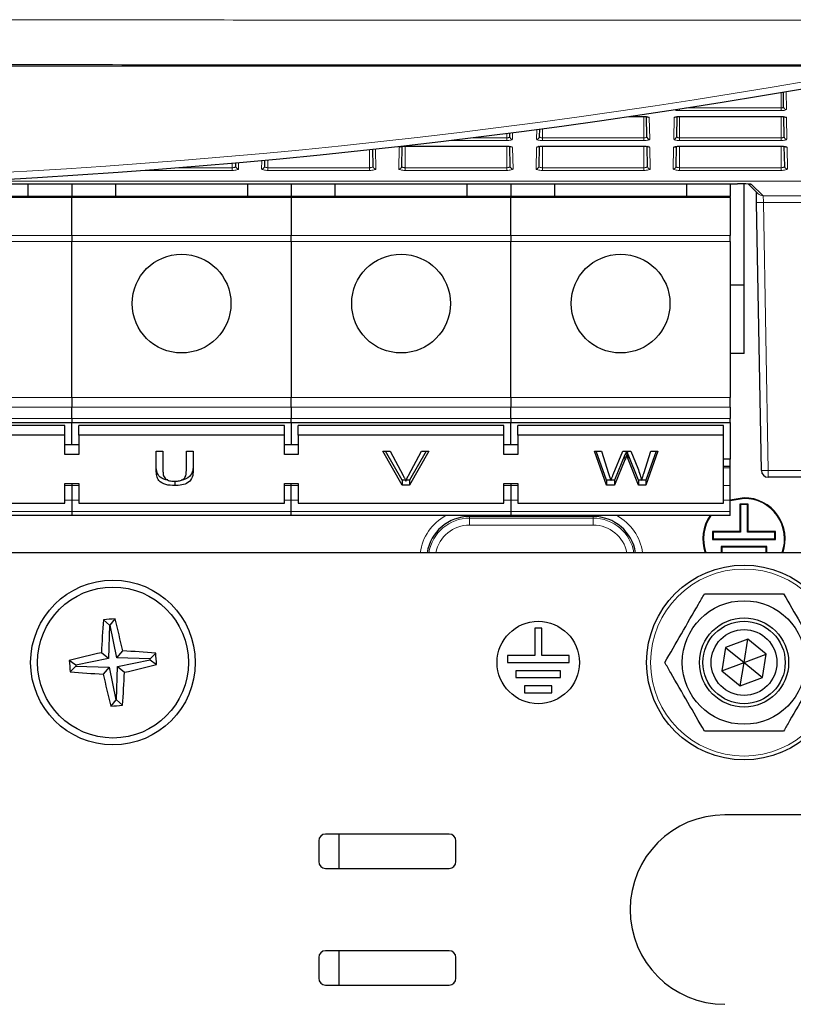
# Paper-space layout 'Blatt3' of a CAD drawing. Header units: millimetres. Extents: x 5 to 418, y 2 to 292.
# Tile 21 of 56: x 101 to 120, y 121 to 145. Entities that reach past the tile are written whole.
import ezdxf

# ---------------------------------------------------------------- set-up
doc = ezdxf.new("R2010")
doc.units = ezdxf.units.MM

psp = doc.layouts.new('Blatt3')

# ---------------------------------------------------------------- linework, layer by layer
at = {"color": 7, "linetype": 'Continuous', "lineweight": 25}
for p, q in [((122.0189, 144.202), (60.9627, 144.202)), ((119.4531, 143.2165), (119.4468, 143.574)), ((115.702, 142.9806), (116.0574, 142.9806)), ((116.0574, 142.9806), (116.0574, 142.9821)), ((116.9241, 142.9806), (119.3908, 142.9806)), ((119.3908, 142.9806), (119.3908, 142.9821)), ((116.1323, 142.4938), (116.1239, 142.9762)), ((116.8576, 142.976), (116.8492, 142.4938)), ((119.4657, 142.4938), (119.4573, 142.9762)), ((112.799, 142.4938), (112.7975, 142.5802)), ((113.519, 142.6748), (113.5159, 142.4938)), ((109.4783, 141.7711), (109.4711, 142.1854)), ((110.1783, 142.2548), (110.1699, 141.7711)), ((110.2574, 142.2606), (112.7241, 142.2606)), ((112.8116, 141.7711), (112.8032, 142.2548)), ((113.5117, 142.2548), (113.5032, 141.7711)), ((113.5908, 142.2606), (116.0574, 142.2606)), ((116.145, 141.7711), (116.1365, 142.2548)), ((116.845, 142.2548), (116.8366, 141.7711)), ((116.9241, 142.2606), (116.9241, 142.2621)), ((116.9241, 142.2606), (119.3908, 142.2606)), ((119.3908, 142.2606), (119.3908, 142.2621)), ((119.4783, 141.7711), (119.4698, 142.2548)), ((106.145, 141.7711), (106.1434, 141.858)), ((106.8392, 141.9209), (106.8366, 141.7711)), ((98.1397, 141.3454), (118.3337, 141.3454)), ((101.0908, 141.3454), (101.0908, 141.0397)), ((102.1574, 141.3454), (102.1574, 141.0397)), ((103.2241, 141.0397), (103.2241, 141.3454)), ((106.4241, 141.3454), (106.4241, 141.0397)), ((107.4908, 141.3454), (107.4908, 141.0397)), ((108.5574, 141.0397), (108.5574, 141.3454)), ((111.7574, 141.3454), (111.7574, 141.0397)), ((112.8241, 141.3454), (112.8241, 141.0397)), ((113.8908, 141.0397), (113.8908, 141.3454)), ((117.0908, 141.3454), (117.0908, 141.0397)), ((118.1574, 141.3454), (118.1574, 141.0397)), ((118.4908, 138.8897), (118.4908, 141.3447)), ((118.5954, 141.3432), (118.8357, 141.107)), ((118.6423, 141.3415), (118.6444, 141.3414)), ((102.1574, 141.0397), (96.8241, 141.0397)), ((107.4908, 141.0397), (102.1574, 141.0397)), ((102.1574, 141.0397), (102.1574, 141.0117)), ((102.1574, 140.0892), (102.1574, 141.0117)), ((107.4908, 141.0117), (107.4908, 141.0397)), ((112.8241, 141.0397), (107.4908, 141.0397)), ((107.4908, 141.0117), (107.4908, 140.0892)), ((118.1574, 141.0397), (112.8241, 141.0397)), ((112.8241, 141.0397), (112.8241, 141.0117)), ((112.8241, 140.0892), (112.8241, 141.0117)), ((118.1574, 141.0117), (118.1574, 141.0397)), ((118.1574, 141.0117), (118.1574, 140.0892)), ((118.9131, 134.3868), (118.7976, 140.8896)), ((102.1574, 140.0892), (102.1574, 139.9505)), ((102.1574, 136.1611), (102.1574, 139.9505)), ((107.4908, 139.9505), (107.4908, 140.0892)), ((107.4908, 139.9505), (107.4908, 136.1611)), ((112.8241, 140.0892), (112.8241, 139.9505)), ((112.8241, 136.1611), (112.8241, 139.9505)), ((118.1574, 139.9505), (118.1574, 140.0892)), ((118.1574, 139.9505), (118.1574, 136.1611)), ((118.4908, 138.8897), (118.1574, 138.8897)), ((118.4908, 137.223), (118.4908, 138.8897)), ((118.4908, 137.223), (118.1574, 137.223)), ((102.1574, 136.1611), (102.1574, 135.9254)), ((107.4908, 135.9254), (107.4908, 136.1611)), ((112.8241, 136.1611), (112.8241, 135.9254)), ((118.1574, 135.9254), (118.1574, 136.1611)), ((102.1574, 135.6493), (102.1574, 135.9254)), ((107.4908, 135.9254), (107.4908, 135.6493)), ((112.8241, 135.6493), (112.8241, 135.9254)), ((118.1574, 135.9254), (118.1574, 135.6493)), ((102.1574, 135.6493), (102.1574, 135.5517)), ((107.4908, 135.5517), (107.4908, 135.6493)), ((112.8241, 135.6493), (112.8241, 135.5517)), ((118.1574, 135.5517), (118.1574, 135.6493)), ((96.8241, 135.5517), (102.1574, 135.5517)), ((101.9908, 135.4813), (96.9908, 135.4813)), ((101.9908, 135.2456), (101.9908, 135.4813)), ((102.1574, 135.5517), (107.4908, 135.5517)), ((102.1574, 135.0099), (102.1574, 135.5517)), ((102.3241, 135.2456), (102.3241, 135.4813)), ((107.3241, 135.4813), (102.3241, 135.4813)), ((107.3241, 135.2456), (107.3241, 135.4813)), ((107.4908, 135.5517), (112.8241, 135.5517)), ((107.4908, 135.5517), (107.4908, 135.0099)), ((107.6574, 135.2456), (107.6574, 135.4813)), ((112.6574, 135.4813), (107.6574, 135.4813)), ((112.6574, 135.2456), (112.6574, 135.4813)), ((112.8241, 135.5517), (118.1574, 135.5517)), ((112.8241, 135.0099), (112.8241, 135.5517)), ((112.9908, 135.2456), (112.9908, 135.4813)), ((117.9908, 135.4813), (112.9908, 135.4813)), ((117.9908, 135.2456), (117.9908, 135.4813)), ((118.1574, 135.5517), (118.1574, 134.6593)), ((101.9908, 135.2456), (96.9908, 135.2456)), ((101.9908, 134.7742), (101.9908, 135.2456)), ((102.3241, 135.2456), (102.3241, 134.7742)), ((107.3241, 135.2456), (102.3241, 135.2456)), ((107.3241, 134.7742), (107.3241, 135.2456)), ((107.6574, 135.2456), (107.6574, 134.7742)), ((112.6574, 135.2456), (107.6574, 135.2456)), ((112.6574, 134.7742), (112.6574, 135.2456)), ((112.9908, 135.2456), (112.9908, 134.7742)), ((117.9908, 135.2456), (112.9908, 135.2456)), ((117.9908, 133.5957), (117.9908, 135.2456)), ((102.3241, 135.0099), (101.9908, 135.0099)), ((104.2075, 134.8549), (104.3721, 134.8549)), ((104.2075, 134.3803), (104.2075, 134.8549)), ((104.3721, 134.8549), (104.3721, 134.3857)), ((104.9404, 134.8549), (105.105, 134.8549)), ((104.9404, 134.3857), (104.9404, 134.8549)), ((105.105, 134.8549), (105.105, 134.3803)), ((107.6574, 135.0099), (107.3241, 135.0099)), ((109.713, 134.8549), (109.8913, 134.8549)), ((110.1834, 134.0299), (109.713, 134.8549)), ((110.1834, 134.1478), (109.7802, 134.8549)), ((109.8913, 134.8549), (110.2087, 134.2636)), ((110.336, 134.2636), (110.6541, 134.8549)), ((110.8324, 134.8549), (110.3617, 134.0299)), ((110.7652, 134.8549), (110.3617, 134.1478)), ((110.6541, 134.8549), (110.8324, 134.8549)), ((112.9908, 135.0099), (112.6574, 135.0099)), ((114.8571, 134.8549), (115.027, 134.8549)), ((115.1509, 134.0299), (114.8571, 134.8549)), ((115.1509, 134.1478), (114.8991, 134.8549)), ((115.027, 134.8549), (115.2002, 134.3123)), ((115.3135, 134.2918), (115.544, 134.8549)), ((115.544, 134.8549), (115.7419, 134.8549)), ((115.6424, 134.8549), (115.6424, 134.7552)), ((115.7419, 134.8549), (115.9085, 134.4416)), ((116.0555, 134.3155), (116.2278, 134.8549)), ((116.3977, 134.8549), (116.1037, 134.0299)), ((116.3557, 134.8549), (116.1037, 134.1478)), ((116.2278, 134.8549), (116.3977, 134.8549)), ((102.3241, 134.7742), (101.9908, 134.7742)), ((107.6574, 134.7742), (107.3241, 134.7742)), ((112.9908, 134.7742), (112.6574, 134.7742)), ((115.5982, 134.765), (115.3455, 134.1478)), ((115.5982, 134.6471), (115.3455, 134.0299)), ((115.9228, 134.1478), (115.679, 134.7782)), ((115.9228, 134.0299), (115.679, 134.6604)), ((118.1574, 134.6593), (117.9908, 134.6593)), ((118.1574, 134.4868), (118.1574, 134.6593)), ((118.1574, 134.4868), (117.9908, 134.4868)), ((118.1574, 134.4507), (118.1574, 134.4868)), ((118.1574, 134.0201), (118.1574, 134.4507)), ((104.659, 134.1372), (104.659, 134.0193)), ((110.1834, 134.1478), (110.1834, 134.0299)), ((110.265, 134.1478), (110.1834, 134.1478)), ((110.3617, 134.1478), (110.2805, 134.1478)), ((110.3617, 134.1478), (110.3617, 134.0299)), ((115.1509, 134.1478), (115.1509, 134.0299)), ((115.2527, 134.1478), (115.1509, 134.1478)), ((115.3455, 134.1478), (115.2545, 134.1478)), ((115.3455, 134.1478), (115.3455, 134.0299)), ((116.0006, 134.1478), (115.9228, 134.1478)), ((115.9228, 134.1478), (115.9228, 134.0299)), ((116.1037, 134.1478), (116.0021, 134.1478)), ((116.1037, 134.1478), (116.1037, 134.0299)), ((121.8323, 134.2231), (119.0797, 134.2231)), ((101.9908, 134.0671), (102.3241, 134.0671)), ((101.9908, 133.5957), (101.9908, 134.0671)), ((102.1574, 134.0671), (102.1574, 134.0201)), ((102.1574, 134.0201), (102.1574, 133.6635)), ((102.3241, 134.0671), (102.3241, 133.5957)), ((107.3241, 134.0671), (107.6574, 134.0671)), ((107.3241, 133.5957), (107.3241, 134.0671)), ((107.4908, 134.0201), (107.4908, 134.0671)), ((107.4908, 133.6635), (107.4908, 134.0201)), ((107.6574, 134.0671), (107.6574, 133.5957)), ((110.3617, 134.0299), (110.1834, 134.0299)), ((112.6574, 134.0671), (112.9908, 134.0671)), ((112.6574, 133.5957), (112.6574, 134.0671)), ((112.8241, 134.0671), (112.8241, 134.0201)), ((112.8241, 134.0201), (112.8241, 133.6635)), ((112.9908, 134.0671), (112.9908, 133.5957)), ((115.3455, 134.0299), (115.1509, 134.0299)), ((116.1037, 134.0299), (115.9228, 134.0299)), ((118.1574, 133.6635), (118.1574, 134.0201)), ((102.1574, 133.6635), (102.1574, 133.3874)), ((107.4908, 133.3874), (107.4908, 133.6635)), ((112.8241, 133.6635), (112.8241, 133.3874)), ((118.4908, 133.723), (118.1574, 133.6659)), ((118.4908, 133.7085), (118.1574, 133.6504)), ((118.1574, 133.3874), (118.1574, 133.6635)), ((96.9908, 133.5957), (101.9908, 133.5957)), ((102.3241, 133.5957), (107.3241, 133.5957)), ((107.6574, 133.5957), (112.6574, 133.5957)), ((112.9908, 133.5957), (117.9908, 133.5957)), ((118.3928, 133.571), (118.3928, 132.9043)), ((118.3928, 133.571), (118.4074, 133.5564)), ((118.5887, 133.571), (118.3928, 133.571)), ((118.4074, 133.5564), (118.4074, 132.8897)), ((118.5741, 133.5564), (118.4074, 133.5564)), ((118.5887, 133.571), (118.5741, 133.5564)), ((118.5741, 132.8897), (118.5741, 133.5564)), ((118.5887, 132.9043), (118.5887, 133.571)), ((102.1574, 133.2897), (96.8241, 133.2897)), ((102.1574, 133.3874), (102.1574, 133.2897)), ((107.4908, 133.2897), (102.1574, 133.2897)), ((107.4908, 133.2897), (107.4908, 133.3874)), ((112.8241, 133.2897), (107.4908, 133.2897)), ((112.8241, 133.3874), (112.8241, 133.2897)), ((118.1574, 133.2897), (112.8241, 133.2897)), ((118.1574, 133.2897), (118.1574, 133.3874)), ((117.7262, 132.9043), (117.7408, 132.8897)), ((118.3928, 132.9043), (117.7262, 132.9043)), ((117.7262, 132.9043), (117.7262, 132.7085)), ((117.7262, 132.7085), (117.7408, 132.7231)), ((117.7262, 132.7085), (119.2553, 132.7085)), ((118.4074, 132.8897), (117.7408, 132.8897)), ((117.7408, 132.8897), (117.7408, 132.7231)), ((117.7408, 132.7231), (119.2408, 132.7231)), ((118.3928, 132.9043), (118.4074, 132.8897)), ((118.5887, 132.9043), (118.5741, 132.8897)), ((119.2408, 132.8897), (118.5741, 132.8897)), ((119.2553, 132.9043), (118.5887, 132.9043)), ((119.2553, 132.9043), (119.2408, 132.8897)), ((119.2408, 132.7231), (119.2408, 132.8897)), ((119.2553, 132.7085), (119.2408, 132.7231)), ((119.2553, 132.7085), (119.2553, 132.9043)), ((117.9345, 132.5376), (117.9345, 132.3897)), ((117.9345, 132.5376), (117.9491, 132.5231)), ((119.047, 132.5376), (117.9345, 132.5376)), ((117.9491, 132.5231), (117.9491, 132.3897)), ((119.0324, 132.5231), (117.9491, 132.5231)), ((119.047, 132.5376), (119.0324, 132.5231)), ((119.0324, 132.3897), (119.0324, 132.5231)), ((119.047, 132.3897), (119.047, 132.5376)), ((120.4908, 132.3897), (62.4908, 132.3897)), ((103.0709, 130.626), (102.9286, 130.7609)), ((103.0709, 130.626), (103.0457, 129.8173)), ((103.0902, 130.6276), (103.0709, 130.626)), ((103.0902, 130.6276), (103.2077, 130.7846)), ((103.2517, 129.8348), (103.0902, 130.6276)), ((113.4074, 130.5564), (113.4074, 129.8897)), ((113.5741, 130.5564), (113.4074, 130.5564)), ((113.5741, 129.8897), (113.5741, 130.5564)), ((118.0428, 130.0873), (117.9513, 129.5173)), ((118.5823, 130.2931), (118.0428, 130.0873)), ((118.0428, 130.0873), (118.4908, 129.7231)), ((118.4908, 129.7231), (118.5823, 130.2931)), ((119.0302, 129.9288), (118.5823, 130.2931)), ((103.0457, 129.8173), (102.8772, 129.9594)), ((103.2517, 129.8348), (103.3938, 130.0033)), ((104.0604, 129.8096), (103.2517, 129.8348)), ((104.0604, 129.8096), (104.1952, 129.9519)), ((112.7408, 129.8897), (112.7408, 129.7231)), ((113.4074, 129.8897), (112.7408, 129.8897)), ((114.2408, 129.8897), (113.5741, 129.8897)), ((114.2408, 129.7231), (114.2408, 129.8897)), ((118.4908, 129.7231), (119.0302, 129.9288)), ((118.9387, 129.3588), (119.0302, 129.9288)), ((102.2529, 129.6559), (102.0959, 129.7734)), ((102.2545, 129.6365), (102.1196, 129.4942)), ((103.0457, 129.8173), (102.2529, 129.6559)), ((102.2529, 129.6559), (102.2545, 129.6365)), ((102.2545, 129.6365), (103.0632, 129.6113)), ((103.0632, 129.6113), (102.9211, 129.4428)), ((103.0632, 129.6113), (103.2246, 128.8185)), ((103.2439, 128.8201), (103.2692, 129.6288)), ((103.2692, 129.6288), (104.062, 129.7902)), ((103.2692, 129.6288), (103.4377, 129.4867)), ((104.062, 129.7902), (104.0604, 129.8096)), ((104.062, 129.7902), (104.219, 129.6727)), ((112.7408, 129.7231), (114.2408, 129.7231)), ((117.9513, 129.5173), (118.4908, 129.7231)), ((118.3992, 129.153), (118.4908, 129.7231)), ((118.4908, 129.7231), (118.9387, 129.3588)), ((114.0324, 129.5231), (112.9491, 129.5231)), ((112.9491, 129.5231), (112.9491, 129.3564)), ((112.9491, 129.3564), (114.0324, 129.3564)), ((114.0324, 129.3564), (114.0324, 129.5231)), ((117.9513, 129.5173), (118.3992, 129.153)), ((118.3992, 129.153), (118.9387, 129.3588)), ((113.1574, 129.1564), (113.1574, 128.9897)), ((113.8241, 129.1564), (113.1574, 129.1564)), ((113.8241, 128.9897), (113.8241, 129.1564)), ((113.1574, 128.9897), (113.8241, 128.9897)), ((103.2246, 128.8185), (103.1071, 128.6615)), ((103.2246, 128.8185), (103.2439, 128.8201)), ((103.2439, 128.8201), (103.3863, 128.6852)), ((121.1574, 126.0231), (118.0241, 126.0231)), ((111.3241, 125.5564), (108.3241, 125.5564)), ((108.6574, 124.7231), (108.6574, 125.5564)), ((108.1574, 125.3897), (108.1574, 124.8897)), ((111.4908, 124.8897), (111.4908, 125.3897)), ((108.3241, 124.7231), (111.3241, 124.7231)), ((111.3241, 122.7231), (108.3241, 122.7231)), ((108.6574, 121.8897), (108.6574, 122.7231)), ((108.1574, 122.5564), (108.1574, 122.0564)), ((111.4908, 122.0564), (111.4908, 122.5564)), ((108.3241, 121.8897), (111.3241, 121.8897))]:
    psp.add_line(p, q, dxfattribs=at)
at = {"color": 7, "linetype": 'Continuous', "lineweight": 18}
for p, q in [((119.3908, 143.5645), (119.3908, 143.189)), ((119.5122, 143.5852), (119.5197, 143.1524)), ((115.712, 142.9821), (116.0574, 142.9821)), ((116.0574, 142.9806), (116.0574, 142.4636)), ((116.9241, 143.1249), (116.9241, 143.1647)), ((119.3908, 143.1249), (116.9241, 143.1249)), ((116.9241, 142.9821), (119.3908, 142.9821)), ((116.9241, 142.9806), (116.9241, 142.9821)), ((116.9241, 142.9806), (116.9241, 142.4636)), ((117.0808, 143.189), (119.3908, 143.189)), ((119.3908, 143.1249), (119.3908, 143.189)), ((119.3908, 142.9806), (119.3908, 142.4636)), ((116.1898, 142.954), (116.199, 142.4297)), ((116.7825, 142.4297), (116.7917, 142.954)), ((119.5232, 142.954), (119.5323, 142.4297)), ((112.7241, 142.5708), (112.7241, 142.4636)), ((112.8629, 142.5887), (112.8657, 142.4297)), ((113.4492, 142.4297), (113.4533, 142.6661)), ((113.5908, 142.6844), (113.5908, 142.4636)), ((112.7241, 142.3995), (111.3454, 142.3995)), ((111.8721, 142.4636), (112.7241, 142.4636)), ((112.7241, 142.3995), (112.7241, 142.4636)), ((113.5908, 142.3995), (113.5908, 142.4636)), ((113.5908, 142.4636), (116.0574, 142.4636)), ((116.0574, 142.3995), (113.5908, 142.3995)), ((116.0574, 142.3995), (116.0574, 142.4636)), ((116.9241, 142.3995), (116.9241, 142.4636)), ((116.9241, 142.4636), (119.3908, 142.4636)), ((119.3908, 142.3995), (116.9241, 142.3995)), ((119.3908, 142.3995), (119.3908, 142.4636)), ((109.3908, 142.1767), (109.3908, 141.7382)), ((109.5365, 142.1925), (109.5449, 141.707)), ((110.1032, 141.707), (110.1124, 142.2313)), ((110.2574, 142.2621), (112.7241, 142.2621)), ((110.2574, 142.2606), (110.2574, 142.2621)), ((110.2574, 142.2606), (110.2574, 141.7382)), ((112.7241, 142.2606), (112.7241, 142.2621)), ((112.7241, 142.2606), (112.7241, 141.7382)), ((112.8691, 142.2313), (112.8783, 141.707)), ((113.4366, 141.707), (113.4457, 142.2313)), ((113.5908, 142.2621), (116.0574, 142.2621)), ((113.5908, 142.2606), (113.5908, 142.2621)), ((113.5908, 142.2606), (113.5908, 141.7382)), ((116.0574, 142.2606), (116.0574, 142.2621)), ((116.0574, 142.2606), (116.0574, 141.7382)), ((116.2025, 142.2313), (116.2116, 141.707)), ((116.7699, 141.707), (116.7791, 142.2313)), ((116.9241, 142.2621), (119.3908, 142.2621)), ((116.9241, 142.2606), (116.9241, 141.7382)), ((119.3908, 142.2606), (119.3908, 141.7382)), ((119.5358, 142.2313), (119.5449, 141.707)), ((106.0574, 141.8505), (106.0574, 141.7382)), ((106.2089, 141.8638), (106.2116, 141.707)), ((106.7699, 141.707), (106.7735, 141.9149)), ((106.9241, 141.9288), (106.9241, 141.7382)), ((106.0574, 141.6741), (103.8846, 141.6741)), ((104.7154, 141.7382), (106.0574, 141.7382)), ((106.0574, 141.6741), (106.0574, 141.7382)), ((106.9241, 141.6741), (106.9241, 141.7382)), ((106.9241, 141.7382), (109.3908, 141.7382)), ((109.3908, 141.6741), (106.9241, 141.6741)), ((109.3908, 141.6741), (109.3908, 141.7382)), ((110.2574, 141.6741), (110.2574, 141.7382)), ((110.2574, 141.7382), (112.7241, 141.7382)), ((112.7241, 141.6741), (110.2574, 141.6741)), ((112.7241, 141.6741), (112.7241, 141.7382)), ((113.5908, 141.6741), (113.5908, 141.7382)), ((113.5908, 141.7382), (116.0574, 141.7382)), ((116.0574, 141.6741), (113.5908, 141.6741)), ((116.0574, 141.6741), (116.0574, 141.7382)), ((116.9241, 141.6741), (116.9241, 141.7382)), ((116.9241, 141.7382), (119.3908, 141.7382)), ((119.3908, 141.6741), (116.9241, 141.6741)), ((119.3908, 141.6741), (119.3908, 141.7382)), ((127.5099, 141.4121), (99.641, 141.4121)), ((99.7146, 141.4157), (127.5099, 141.4157)), ((118.6671, 141.3396), (118.6401, 141.3418)), ((118.6671, 141.3396), (118.9525, 141.0592)), ((96.8241, 141.0117), (102.1574, 141.0117)), ((102.1574, 141.0117), (107.4908, 141.0117)), ((107.4908, 141.0117), (112.8241, 141.0117)), ((112.8241, 141.0117), (118.1574, 141.0117)), ((118.9525, 141.0592), (127.1631, 141.0592)), ((127.1631, 140.8926), (118.9642, 140.8926)), ((118.9642, 140.8926), (119.0797, 134.3897)), ((102.1574, 140.0892), (96.8241, 140.0892)), ((96.8241, 139.9505), (102.1574, 139.9505)), ((107.4908, 140.0892), (102.1574, 140.0892)), ((102.1574, 139.9505), (107.4908, 139.9505)), ((112.8241, 140.0892), (107.4908, 140.0892)), ((107.4908, 139.9505), (112.8241, 139.9505)), ((118.1574, 140.0892), (112.8241, 140.0892)), ((112.8241, 139.9505), (118.1574, 139.9505)), ((102.1574, 136.1611), (96.8241, 136.1611)), ((107.4908, 136.1611), (102.1574, 136.1611)), ((112.8241, 136.1611), (107.4908, 136.1611)), ((118.1574, 136.1611), (112.8241, 136.1611)), ((96.8241, 135.9254), (102.1574, 135.9254)), ((102.1574, 135.9254), (107.4908, 135.9254)), ((107.4908, 135.9254), (112.8241, 135.9254)), ((112.8241, 135.9254), (118.1574, 135.9254)), ((102.1574, 135.6493), (96.8241, 135.6493)), ((107.4908, 135.6493), (102.1574, 135.6493)), ((112.8241, 135.6493), (107.4908, 135.6493)), ((118.1574, 135.6493), (112.8241, 135.6493)), ((115.5982, 134.765), (115.5982, 134.6471)), ((115.679, 134.7782), (115.679, 134.6604)), ((117.9908, 134.4507), (118.1574, 134.4507)), ((119.0797, 134.3897), (121.8323, 134.3897)), ((119.0797, 134.3897), (119.0797, 134.2231)), ((102.1574, 134.0201), (101.9908, 134.0201)), ((102.3241, 134.0201), (102.1574, 134.0201)), ((107.4908, 134.0201), (107.3241, 134.0201)), ((107.6574, 134.0201), (107.4908, 134.0201)), ((112.8241, 134.0201), (112.6574, 134.0201)), ((112.9908, 134.0201), (112.8241, 134.0201)), ((118.1574, 134.0201), (117.9908, 134.0201)), ((101.9908, 133.6635), (102.1574, 133.6635)), ((102.1574, 133.6635), (102.3241, 133.6635)), ((107.3241, 133.6635), (107.4908, 133.6635)), ((107.4908, 133.6635), (107.6574, 133.6635)), ((112.6574, 133.6635), (112.8241, 133.6635)), ((112.8241, 133.6635), (112.9908, 133.6635)), ((117.9908, 133.6635), (118.1574, 133.6635)), ((102.1574, 133.3874), (96.8241, 133.3874)), ((107.4908, 133.3874), (102.1574, 133.3874)), ((112.8241, 133.3874), (107.4908, 133.3874)), ((111.8241, 133.2696), (111.8241, 133.2897)), ((114.8241, 133.2696), (111.8241, 133.2696)), ((111.8241, 133.2288), (111.8241, 133.2696)), ((111.8241, 133.2288), (114.8241, 133.2288)), ((111.8241, 133.2288), (111.8241, 133.0622)), ((118.1574, 133.3874), (112.8241, 133.3874)), ((114.8241, 133.2696), (114.8241, 133.2897)), ((114.8241, 133.2288), (114.8241, 133.2696)), ((114.8241, 133.2288), (114.8241, 133.0622)), ((114.8241, 133.0622), (111.8241, 133.0622))]:
    psp.add_line(p, q, dxfattribs=at)
at = {"color": 7, "linetype": 'Continuous', "lineweight": 18, "flags": 128}
for points in [[(118.7976, 140.8896), (118.8003, 140.8897), (118.8094, 140.8899), (118.8246, 140.8901), (118.8453, 140.8905), (118.8707, 140.8909), (118.8997, 140.8915), (118.9313, 140.892), (118.9642, 140.8926)], [(118.9131, 134.3868), (118.9158, 134.3868), (118.9249, 134.387), (118.9402, 134.3872), (118.9609, 134.3876), (118.9862, 134.3881), (119.0153, 134.3886), (119.0468, 134.3891), (119.0797, 134.3897)]]:
    psp.add_lwpolyline(points, dxfattribs=at)
at = {"color": 7, "linetype": 'Continuous', "lineweight": 25}
for centre, radius in [((104.8241, 138.4397), 1.2), ((110.1574, 138.4397), 1.2), ((115.4908, 138.4397), 1.2), ((118.4908, 129.7231), 2.3667), ((103.1574, 129.7231), 2), ((103.1574, 129.7231), 1.8333), ((118.4908, 129.7231), 1.5), ((118.4908, 129.7231), 1.0833), ((113.4908, 129.7231), 1), ((118.4908, 129.7231), 1), ((118.4908, 129.7231), 0.8)]:
    psp.add_circle(centre, radius, dxfattribs=at)
at = {"color": 7, "linetype": 'Continuous', "lineweight": 18}
psp.add_circle((118.4908, 129.7231), 2.2704, dxfattribs=at)
at = {"color": 7, "linetype": 'Continuous', "lineweight": 25}
for centre, radius, start, end in [((91.4908, 307.8794), 166.6667, 259.163911, 280.836089), ((119.0797, 134.3897), 0.1667, 181.01342, 269.99631), ((118.4908, 132.7231), 1, 340.52878, 90), ((118.4908, 132.7231), 0.9854, 340.22875, 90), ((111.8241, 132.2231), 1.0466, 90, 170.83686), ((114.8241, 132.2231), 1.0466, 9.16314, 90), ((118.4908, 132.7231), 1, 145.48189, 199.47122), ((118.4908, 132.7231), 0.9854, 144.89674, 199.77125), ((121.4075, 129.1728), 18.547, 175.08807, 177.5693), ((104.7223, 111.3169), 19.5265, 94.44866, 95.27068), ((85.2603, 126.0989), 18.549, 12.15126, 14.63222), ((106.7836, 111.8178), 18.5574, 102.15186, 104.6317), ((102.6071, 111.4732), 18.5468, 85.08788, 87.56914), ((84.7764, 128.1601), 19.5014, 4.44861, 5.2717), ((121.5385, 131.286), 19.5014, 184.44861, 185.2717), ((99.5342, 147.6166), 18.5453, 282.15071, 284.63217), ((103.7088, 147.9892), 18.5631, 265.08897, 267.56805), ((121.0523, 133.3467), 18.5467, 192.15111, 194.63237), ((84.9117, 130.2731), 18.5426, 355.08769, 357.5695), ((101.6021, 148.0119), 19.4088, 274.4472, 275.27421), ((118.0241, 123.7231), 2.3, 90, 270), ((108.3241, 125.3897), 0.1667, 90, 180), ((111.3241, 125.3897), 0.1667, 0, 90), ((108.3241, 124.8897), 0.1667, 180, 270), ((111.3241, 124.8897), 0.1667, 270, 0), ((108.3241, 122.5564), 0.1667, 90, 180), ((111.3241, 122.5564), 0.1667, 0, 90), ((108.3241, 122.0564), 0.1667, 180, 270), ((111.3241, 122.0564), 0.1667, 270, 0)]:
    psp.add_arc(centre, radius, start, end, dxfattribs=at)
at = {"color": 7, "linetype": 'Continuous', "lineweight": 18}
for centre, radius, start, end in [((91.4908, 307.8794), 166.5, 259.434941, 280.565059), ((119.519, 143.2183), 0.0659, 181.62505, 270.66313), ((116.1897, 143.0215), 0.0675, 231.79859, 270.12926), ((116.7918, 143.0216), 0.0675, 269.87598, 306.94151), ((119.523, 143.0215), 0.0675, 231.73504, 270.12807), ((112.8649, 142.4957), 0.0659, 181.62843, 270.6553), ((113.4499, 142.4957), 0.0659, 269.34559, 358.37067), ((116.1982, 142.4957), 0.0659, 181.62933, 270.65441), ((116.7833, 142.4957), 0.0659, 269.34559, 358.37067), ((119.5316, 142.4957), 0.0659, 181.62934, 270.65652), ((110.1126, 142.2988), 0.0675, 269.87049, 309.7183), ((112.869, 142.2988), 0.0675, 230.11822, 270.13254), ((113.4459, 142.2988), 0.0675, 269.87133, 309.71641), ((116.2023, 142.2988), 0.0675, 230.11822, 270.13463), ((116.7793, 142.2985), 0.0671, 269.78638, 320.63216), ((119.5356, 142.2988), 0.0675, 230.11577, 270.13499), ((106.2109, 141.773), 0.0659, 181.62446, 270.66034), ((106.7707, 141.773), 0.0659, 269.3401, 358.3751), ((109.5442, 141.773), 0.0659, 181.6249, 270.6599), ((110.104, 141.773), 0.0659, 269.3401, 358.3751), ((112.8775, 141.773), 0.0659, 181.6249, 270.65884), ((113.4373, 141.773), 0.0659, 269.33905, 358.37509), ((116.2109, 141.773), 0.0659, 181.62491, 270.66095), ((116.7707, 141.773), 0.0659, 269.33905, 358.37509), ((119.5442, 141.773), 0.0659, 181.62491, 270.66095), ((118.9525, 141.2258), 0.1666, 225.50818, 270.0212), ((111.8241, 132.2231), 1.2132, 118.45528, 172.10412), ((111.8241, 132.2231), 1.0058, 90, 170.46146), ((114.8241, 132.2231), 1.0058, 9.53854, 90), ((114.8241, 132.2231), 1.2132, 7.89588, 61.54472), ((111.8241, 132.2231), 0.8391, 90, 168.54377), ((114.8241, 132.2231), 0.8391, 11.45623, 90)]:
    psp.add_arc(centre, radius, start, end, dxfattribs=at)
for centre, major_axis, ratio, start_param, end_param in [((116.0574, 142.9539), (0.1324, 0), 0.212558, 0.0037102, 1.5707963), ((116.9241, 142.9539), (0.1324, 0), 0.212558, 1.5707963, 3.1378825), ((116.9241, 143.1523), (0.129, 0), 0.212558, 3.3948578, 4.712389), ((119.3908, 143.1523), (0.129, 0), 0.212558, 4.712389, 6.2868955), ((119.3908, 142.9539), (0.1324, 0), 0.212558, 0.0037102, 1.5707963), ((112.7241, 142.4296), (0.1416, 0), 0.212558, 4.712389, 6.2868955), ((113.5908, 142.4296), (0.1416, 0), 0.212558, 3.1378825, 4.712389), ((116.0574, 142.4296), (0.1416, 0), 0.212558, 4.712389, 6.2868955), ((116.9241, 142.4296), (0.1416, 0), 0.212558, 3.1378825, 4.712389), ((119.3908, 142.4296), (0.1416, 0), 0.212558, 4.712389, 6.2868955), ((110.2574, 142.2312), (0.145, 0), 0.212558, 1.5707963, 3.1378825), ((112.7241, 142.2312), (0.145, 0), 0.212558, 0.0037102, 1.5707963), ((113.5908, 142.2312), (0.145, 0), 0.212558, 1.5707963, 3.1378825), ((116.0574, 142.2312), (0.145, 0), 0.212558, 0.0037102, 1.5707963), ((116.9241, 142.2312), (0.145, 0), 0.212558, 1.5707963, 3.1378825), ((119.3908, 142.2312), (0.145, 0), 0.212558, 0.0037102, 1.5707963), ((106.0574, 141.7069), (0.1542, 0), 0.212558, 4.712389, 6.2868955), ((106.9241, 141.7069), (0.1542, 0), 0.212558, 3.1378825, 4.712389), ((109.3908, 141.7069), (0.1542, 0), 0.212558, 4.712389, 6.2868955), ((110.2574, 141.7069), (0.1542, 0), 0.212558, 3.1378825, 4.712389), ((112.7241, 141.7069), (0.1542, 0), 0.212558, 4.712389, 6.2868955), ((113.5908, 141.7069), (0.1542, 0), 0.212558, 3.1378825, 4.712389), ((116.0574, 141.7069), (0.1542, 0), 0.212558, 4.712389, 6.2868955), ((116.9241, 141.7069), (0.1542, 0), 0.212558, 3.1378825, 4.712389), ((119.3908, 141.7069), (0.1542, 0), 0.212558, 4.712389, 6.2868955), ((118.3338, 141.3395), (0.3334, 0), 0.0174523, 0.0177634, 0.2906044), ((118.9584, 140.8926), (-0.0059, 0.1667), 0.0348716, 4.7111485, 6.2644915)]:
    psp.add_ellipse(centre, major_axis=major_axis, ratio=ratio, start_param=start_param, end_param=end_param, dxfattribs=at)
at = {"color": 7, "linetype": 'Continuous', "lineweight": 25}
for centre, major_axis, start_param, end_param in [((118.3338, 141.3395), (0.3334, 0), 0.2906044, 1.5711065), ((118.7918, 140.8896), (-0.0059, 0.3333), 4.7120788, 5.6144178)]:
    psp.add_ellipse(centre, major_axis=major_axis, ratio=0.0174523, start_param=start_param, end_param=end_param, dxfattribs=at)
at = {"color": 7, "linetype": 'Continuous', "lineweight": 18}
for points, knots in [([(99.4741, 145.3329), (99.4741, 145.3329), (101.8263, 145.3329), (106.528, 145.3222), (113.0333, 145.3218), (118.96, 145.3232), (123.2126, 145.327), (125.684, 145.3303), (126.3804, 145.3312)], [0, 0, 0, 0, 0.0000007, 0.261989, 0.5259247, 0.7239769, 0.9222319, 1, 1, 1, 1]), ([(126.4703, 144.2438), (125.7691, 144.2429), (123.2813, 144.2397), (118.9992, 144.2361), (113.0305, 144.2344), (106.4863, 144.2365), (101.7473, 144.2424), (99.3885, 144.2454)], [0, 0, 0, 0, 0.0778058, 0.2760479, 0.4742902, 0.7383424, 1, 1, 1, 1]), ([(119.3908, 143.189), (119.3973, 143.1892), (119.4105, 143.1898), (119.4281, 143.1939), (119.4421, 143.2), (119.4514, 143.2078), (119.4525, 143.2136), (119.4531, 143.2165)], [0, 0, 0, 0, 0.1914424, 0.3826269, 0.5805035, 0.7941211, 1, 1, 1, 1]), ([(112.7241, 142.4636), (112.732, 142.4639), (112.7479, 142.4645), (112.7693, 142.469), (112.7862, 142.4759), (112.7971, 142.4845), (112.7984, 142.4908), (112.799, 142.4938)], [0, 0, 0, 0, 0.1940296, 0.3878628, 0.5882409, 0.8021526, 1, 1, 1, 1]), ([(113.5159, 142.4938), (113.5171, 142.4895), (113.5193, 142.4817), (113.5364, 142.472), (113.5584, 142.4658), (113.5779, 142.4637), (113.5885, 142.4636), (113.5908, 142.4636)], [0, 0, 0, 0, 0.27831932, 0.51497091, 0.73837337, 0.94510298, 1, 1, 1, 1]), ([(116.0574, 142.4636), (116.0654, 142.4639), (116.0813, 142.4645), (116.1026, 142.469), (116.1195, 142.4759), (116.1305, 142.4845), (116.1317, 142.4908), (116.1323, 142.4938)], [0, 0, 0, 0, 0.1940492, 0.3878642, 0.5882418, 0.8021531, 1, 1, 1, 1]), ([(116.8492, 142.4938), (116.8504, 142.4895), (116.8527, 142.4817), (116.8697, 142.472), (116.8917, 142.4658), (116.9112, 142.4637), (116.9219, 142.4636), (116.9241, 142.4636)], [0, 0, 0, 0, 0.2783219, 0.5149867, 0.7383912, 0.9451228, 1, 1, 1, 1]), ([(119.3908, 142.4636), (119.3987, 142.4639), (119.4146, 142.4645), (119.436, 142.469), (119.4529, 142.4759), (119.4638, 142.4845), (119.4651, 142.4908), (119.4657, 142.4938)], [0, 0, 0, 0, 0.1940473, 0.3878781, 0.58824, 0.8021577, 1, 1, 1, 1]), ([(106.0574, 141.7382), (106.0667, 141.7385), (106.0854, 141.7392), (106.1104, 141.7442), (106.1302, 141.7517), (106.1428, 141.7611), (106.1443, 141.7679), (106.145, 141.7711)], [0, 0, 0, 0, 0.195679, 0.3911804, 0.5932173, 0.8072829, 1, 1, 1, 1]), ([(106.8366, 141.7711), (106.8376, 141.7671), (106.8397, 141.7592), (106.8567, 141.7489), (106.8812, 141.7416), (106.9053, 141.7385), (106.9197, 141.7383), (106.9241, 141.7382)], [0, 0, 0, 0, 0.238073, 0.4723187, 0.6968047, 0.9068308, 1, 1, 1, 1]), ([(109.3908, 141.7382), (109.4001, 141.7385), (109.4187, 141.7392), (109.4438, 141.7442), (109.4636, 141.7517), (109.4762, 141.7611), (109.4776, 141.7679), (109.4783, 141.7711)], [0, 0, 0, 0, 0.1956712, 0.3911733, 0.5932169, 0.8072833, 1, 1, 1, 1]), ([(110.1699, 141.7711), (110.171, 141.7671), (110.173, 141.7592), (110.1901, 141.7489), (110.2145, 141.7416), (110.2387, 141.7385), (110.253, 141.7383), (110.2574, 141.7382)], [0, 0, 0, 0, 0.2380749, 0.4723226, 0.6968104, 0.90683, 1, 1, 1, 1]), ([(112.7241, 141.7382), (112.7334, 141.7385), (112.752, 141.7392), (112.7771, 141.7442), (112.7969, 141.7517), (112.8095, 141.7611), (112.8109, 141.7679), (112.8116, 141.7711)], [0, 0, 0, 0, 0.1956717, 0.3911743, 0.5932184, 0.8072817, 1, 1, 1, 1]), ([(113.5032, 141.7711), (113.5043, 141.7671), (113.5064, 141.7592), (113.5234, 141.7489), (113.5479, 141.7416), (113.572, 141.7385), (113.5863, 141.7383), (113.5908, 141.7382)], [0, 0, 0, 0, 0.2380728, 0.4723241, 0.6968113, 0.9068303, 1, 1, 1, 1]), ([(116.0574, 141.7382), (116.0667, 141.7385), (116.0854, 141.7392), (116.1104, 141.7442), (116.1302, 141.7517), (116.1428, 141.7611), (116.1443, 141.7679), (116.145, 141.7711)], [0, 0, 0, 0, 0.1956707, 0.3911723, 0.5932154, 0.807285, 1, 1, 1, 1]), ([(116.8366, 141.7711), (116.8376, 141.7671), (116.8397, 141.7592), (116.8567, 141.7489), (116.8812, 141.7416), (116.9053, 141.7385), (116.9197, 141.7383), (116.9241, 141.7382)], [0, 0, 0, 0, 0.2380728, 0.4723241, 0.6968113, 0.9068303, 1, 1, 1, 1]), ([(119.3908, 141.7382), (119.4001, 141.7385), (119.4187, 141.7392), (119.4438, 141.7442), (119.4636, 141.7517), (119.4762, 141.7611), (119.4776, 141.7679), (119.4783, 141.7711)], [0, 0, 0, 0, 0.19568753, 0.39117348, 0.59321621, 0.80728532, 1, 1, 1, 1])]:
    psp.add_open_spline(points, degree=3, knots=knots, dxfattribs=at)
at = {"color": 7, "linetype": 'Continuous', "lineweight": 25}
for points, knots in [([(116.0574, 142.9806), (116.0698, 142.9804), (116.0938, 142.9799), (116.1234, 142.9766), (116.1414, 142.9732), (116.1495, 142.9705), (116.1493, 142.9706), (116.1492, 142.9706)], [0, 0, 0, 0, 0.2822543, 0.5468543, 0.7685827, 0.9291697, 1, 1, 1, 1]), ([(116.8385, 142.9753), (116.8374, 142.9743), (116.8341, 142.9713), (116.8314, 142.9703), (116.8319, 142.9705), (116.8376, 142.9724), (116.8508, 142.9753), (116.8739, 142.9786), (116.9003, 142.9804), (116.9181, 142.9806), (116.9241, 142.9806)], [0, 0, 0, 0, 0.0441867, 0.1317163, 0.219804, 0.3286292, 0.4734986, 0.6612945, 0.8845026, 1, 1, 1, 1]), ([(119.3908, 142.9806), (119.4031, 142.9804), (119.4271, 142.9799), (119.4567, 142.9766), (119.4748, 142.9732), (119.4828, 142.9705), (119.4826, 142.9706), (119.4825, 142.9706)], [0, 0, 0, 0, 0.2822526, 0.546851, 0.7685781, 0.9291706, 1, 1, 1, 1]), ([(110.1601, 142.2536), (110.1588, 142.2525), (110.1553, 142.2494), (110.153, 142.2486), (110.1545, 142.2492), (110.1622, 142.2517), (110.1789, 142.2552), (110.207, 142.2589), (110.2357, 142.2605), (110.2532, 142.2606), (110.2574, 142.2606)], [0, 0, 0, 0, 0.0503969, 0.1354184, 0.2260271, 0.3418644, 0.4973953, 0.6963919, 0.9277302, 1, 1, 1, 1]), ([(112.7241, 142.2606), (112.7379, 142.2603), (112.7662, 142.2598), (112.8001, 142.2558), (112.8203, 142.2515), (112.8281, 142.2489), (112.8282, 142.2484), (112.8243, 142.2511), (112.8224, 142.2524)], [0, 0, 0, 0, 0.2403883, 0.4908913, 0.675991, 0.8082764, 0.9082656, 1, 1, 1, 1]), ([(113.4935, 142.2536), (113.4922, 142.2525), (113.4887, 142.2494), (113.4864, 142.2486), (113.4878, 142.2492), (113.4955, 142.2517), (113.5122, 142.2552), (113.5404, 142.2589), (113.569, 142.2605), (113.5866, 142.2606), (113.5908, 142.2606)], [0, 0, 0, 0, 0.0503967, 0.135418, 0.2260265, 0.3418659, 0.4973964, 0.6963924, 0.9277233, 1, 1, 1, 1]), ([(116.0574, 142.2606), (116.0713, 142.2603), (116.0995, 142.2598), (116.1334, 142.2558), (116.1537, 142.2515), (116.1614, 142.2489), (116.1616, 142.2484), (116.1576, 142.2511), (116.1558, 142.2524)], [0, 0, 0, 0, 0.24040023, 0.49090078, 0.67598999, 0.80827407, 0.90826223, 1, 1, 1, 1]), ([(116.8268, 142.2536), (116.8255, 142.2525), (116.822, 142.2494), (116.8197, 142.2486), (116.8212, 142.2492), (116.8288, 142.2517), (116.8456, 142.2552), (116.8737, 142.2589), (116.9023, 142.2605), (116.9199, 142.2606), (116.9241, 142.2606)], [0, 0, 0, 0, 0.0504027, 0.1354215, 0.2260301, 0.3418647, 0.4973955, 0.6963919, 0.9277231, 1, 1, 1, 1]), ([(119.3908, 142.2606), (119.4046, 142.2603), (119.4329, 142.2598), (119.4667, 142.2558), (119.487, 142.2515), (119.4947, 142.2489), (119.4949, 142.2484), (119.491, 142.2511), (119.4891, 142.2524)], [0, 0, 0, 0, 0.2404013, 0.4909029, 0.6759929, 0.8082775, 0.9082661, 1, 1, 1, 1]), ([(115.6349, 134.8549), (115.6291, 134.8408), (115.6169, 134.8108), (115.6047, 134.7808), (115.5982, 134.765)], [0, 0, 0, 0, 0.4708929, 1, 1, 1, 1]), ([(115.679, 134.7782), (115.6721, 134.7959), (115.6622, 134.8215), (115.6524, 134.847), (115.6494, 134.8549)], [0, 0, 0, 0, 0.6929275, 1, 1, 1, 1]), ([(115.6424, 134.7552), (115.6341, 134.7351), (115.6194, 134.699), (115.6047, 134.663), (115.5982, 134.6471)], [0, 0, 0, 0, 0.5599918, 1, 1, 1, 1]), ([(115.679, 134.6604), (115.6721, 134.6781), (115.6598, 134.7097), (115.6477, 134.7413), (115.6424, 134.7552)], [0, 0, 0, 0, 0.560011, 1, 1, 1, 1]), ([(104.4937, 134.1562), (104.4763, 134.1577), (104.3866, 134.1652), (104.2636, 134.2457), (104.2128, 134.3753), (104.2093, 134.4571), (104.2075, 134.4981)], [0, 0, 0, 0, 0.0852069, 0.4377247, 0.718168, 1, 1, 1, 1]), ([(104.659, 134.0193), (104.5847, 134.0223), (104.4371, 134.0281), (104.2628, 134.1256), (104.213, 134.2579), (104.2094, 134.3394), (104.2075, 134.3803)], [0, 0, 0, 0, 0.280729, 0.5579026, 0.7783999, 1, 1, 1, 1]), ([(104.3721, 134.3857), (104.3725, 134.3508), (104.3734, 134.2814), (104.4165, 134.1835), (104.5292, 134.131), (104.6071, 134.1271), (104.6462, 134.1251)], [0, 0, 0, 0, 0.2817863, 0.5601219, 0.7793854, 1, 1, 1, 1]), ([(104.6462, 134.1251), (104.6804, 134.1262), (104.7487, 134.1283), (104.8491, 134.1538), (104.9399, 134.2438), (104.9402, 134.3271), (104.9404, 134.3857)], [0, 0, 0, 0, 0.1875603, 0.3742395, 0.5597176, 1, 1, 1, 1]), ([(105.105, 134.3803), (105.1037, 134.3284), (105.1013, 134.2255), (105.0034, 134.0905), (104.8313, 134.0259), (104.7166, 134.0215), (104.659, 134.0193)], [0, 0, 0, 0, 0.28163053, 0.55915892, 0.77898284, 1, 1, 1, 1]), ([(105.105, 134.4981), (105.1038, 134.446), (105.1015, 134.3426), (105.0027, 134.2112), (104.8805, 134.1566), (104.8185, 134.1516), (104.8131, 134.1511)], [0, 0, 0, 0, 0.3519986, 0.6988834, 0.9736391, 1, 1, 1, 1]), ([(115.9085, 134.4416), (115.9279, 134.3866), (115.9625, 134.2884), (115.9895, 134.189), (116.0013, 134.1453)], [0, 0, 0, 0, 0.5599947, 1, 1, 1, 1]), ([(110.2087, 134.2636), (110.2217, 134.239), (110.245, 134.1951), (110.2642, 134.1501), (110.2727, 134.1304)], [0, 0, 0, 0, 0.56000139, 1, 1, 1, 1]), ([(110.2727, 134.1304), (110.2835, 134.1555), (110.3027, 134.2004), (110.3258, 134.2443), (110.336, 134.2636)], [0, 0, 0, 0, 0.5599601, 1, 1, 1, 1]), ([(115.2002, 134.3123), (115.2102, 134.2812), (115.228, 134.2255), (115.2457, 134.1698), (115.2535, 134.1453)], [0, 0, 0, 0, 0.559999, 1, 1, 1, 1]), ([(115.2535, 134.1453), (115.2647, 134.1726), (115.2847, 134.2215), (115.3047, 134.2703), (115.3135, 134.2918)], [0, 0, 0, 0, 0.5600077, 1, 1, 1, 1]), ([(116.0013, 134.1453), (116.0115, 134.177), (116.0297, 134.2337), (116.0477, 134.2905), (116.0555, 134.3155)], [0, 0, 0, 0, 0.5599976, 1, 1, 1, 1]), ([(116.5663, 129.7231), (116.6999, 129.9546), (116.9714, 130.4248), (117.2965, 130.988), (117.481, 131.3074), (117.5285, 131.3897)], [0, 0, 0, 0, 0.4185537, 0.8501581, 1, 1, 1, 1]), ([(117.5285, 131.3897), (117.6082, 131.3897), (117.9328, 131.3897), (118.5207, 131.3897), (119.0856, 131.3897), (119.3952, 131.3897), (119.453, 131.3897)], [0, 0, 0, 0, 0.1256361, 0.5116395, 0.9088287, 1, 1, 1, 1]), ([(119.453, 131.3897), (119.5867, 131.1582), (119.8582, 130.688), (120.1833, 130.1248), (120.3677, 129.8054), (120.4153, 129.7231)], [0, 0, 0, 0, 0.4185515, 0.8501553, 1, 1, 1, 1]), ([(117.5285, 128.0564), (117.3949, 128.2879), (117.1234, 128.7581), (116.7982, 129.3213), (116.6138, 129.6407), (116.5663, 129.7231)], [0, 0, 0, 0, 0.4185515, 0.8501559, 1, 1, 1, 1]), ([(120.4153, 129.7231), (120.2816, 129.4915), (120.0101, 129.0213), (119.685, 128.4582), (119.5005, 128.1387), (119.453, 128.0564)], [0, 0, 0, 0, 0.4185544, 0.8501559, 1, 1, 1, 1]), ([(119.453, 128.0564), (119.3952, 128.0564), (119.0926, 128.0564), (118.5281, 128.0564), (117.9398, 128.0564), (117.6082, 128.0564), (117.5285, 128.0564)], [0, 0, 0, 0, 0.0911714, 0.4772723, 0.8743637, 1, 1, 1, 1])]:
    psp.add_open_spline(points, degree=3, knots=knots, dxfattribs=at)

doc.saveas('drawing.dxf')
